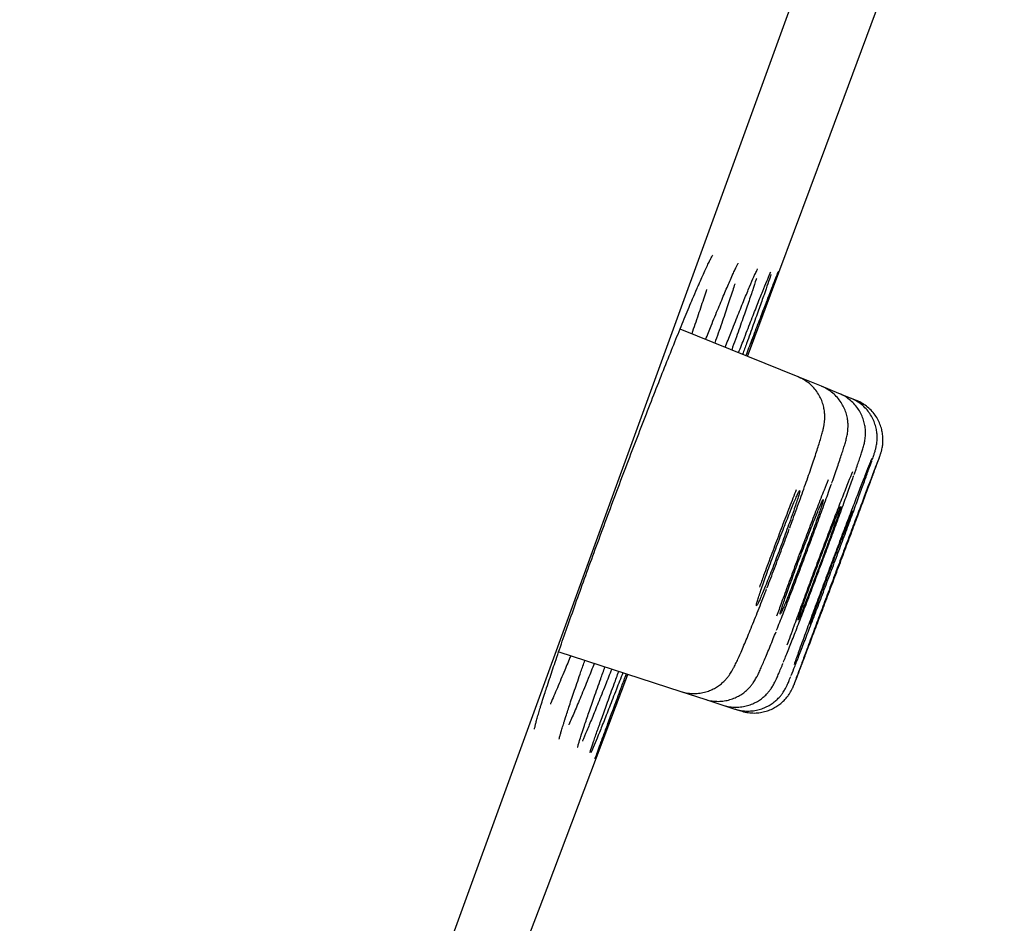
# Model space of a CAD drawing. Header units: millimetres. Extents: x 8 to 1128, y 12 to 2387.
# Tile 85 of 91: x 1047 to 1056, y 2254 to 2262. Entities that reach past the tile are written whole.
import ezdxf

# ---------------------------------------------------------------- set-up
doc = ezdxf.new("R2010")
doc.units = ezdxf.units.MM

msp = doc.modelspace()

# ---------------------------------------------------------------- linework, layer by layer
at = {"color": 7, "linetype": 'Continuous', "lineweight": 30}
for p, q in [((1074.8517, 2318.9764), (1039.538, 2221.9529)), ((1054.3788, 2259.0449), (1053.268, 2259.4937)), ((1054.5984, 2258.9562), (1054.3788, 2259.0449)), ((1054.7632, 2258.8896), (1054.5984, 2258.9562)), ((1054.873, 2258.8453), (1054.7632, 2258.8896)), ((1054.9279, 2258.8231), (1054.873, 2258.8453)), ((1052.1259, 2256.458), (1053.2754, 2256.0845)), ((1053.2754, 2256.0845), (1053.5009, 2256.0113)), ((1053.5009, 2256.0113), (1053.67, 2255.9563)), ((1053.67, 2255.9563), (1053.7827, 2255.9197)), ((1053.7827, 2255.9197), (1053.839, 2255.9014)), ((1052.1912, 2255.8428), (1052.1921, 2255.8456))]:
    msp.add_line(p, q, dxfattribs=at)
at = {"color": 7, "linetype": 'Continuous', "lineweight": 30, "flags": 128}
for points in [[(1053.9031, 2259.2371), (1054.6409, 2261.2117), (1055.7888, 2264.3049)], [(1050.858, 2251.1977), (1052.0162, 2254.235), (1052.7779, 2256.2462)]]:
    msp.add_lwpolyline(points, dxfattribs=at)
at = {"color": 7, "linetype": 'Continuous', "lineweight": 30}
msp.add_arc((1406.7262, 2142.8467), 395.3, 152.544642, 170.401412, dxfattribs=at)
for points, knots in [([(1053.4232, 2259.8638), (1053.4302, 2259.88), (1053.4485, 2259.9224), (1053.4748, 2259.9819), (1053.5023, 2260.0427), (1053.526, 2260.0935), (1053.5457, 2260.1342), (1053.5607, 2260.1633), (1053.5703, 2260.1808), (1053.5755, 2260.1892), (1053.5754, 2260.1891), (1053.5754, 2260.1891)], [0, 0, 0, 0, 0.085514, 0.224702, 0.362449, 0.498115, 0.630713, 0.758886, 0.864166, 0.954233, 1, 1, 1, 1]), ([(1053.7654, 2260.0107), (1053.772, 2260.0253), (1053.7852, 2260.0541), (1053.7997, 2260.0841), (1053.8095, 2260.1033), (1053.815, 2260.113), (1053.8153, 2260.1135), (1053.8154, 2260.1136)], [0, 0, 0, 0, 0.255507, 0.504541, 0.712871, 0.891413, 1, 1, 1, 1]), ([(1053.5087, 2259.3965), (1053.526, 2259.4396), (1053.5691, 2259.547), (1053.63, 2259.6953), (1053.6907, 2259.8407), (1053.7379, 2259.9508), (1053.7603, 2260.0003), (1053.7693, 2260.02)], [0, 0, 0, 0, 0.154886, 0.385439, 0.616727, 0.84728, 1, 1, 1, 1]), ([(1053.6924, 2259.3223), (1053.7104, 2259.368), (1053.7538, 2259.4781), (1053.8141, 2259.6287), (1053.8737, 2259.7757), (1053.9236, 2259.8958), (1053.9582, 2259.9771), (1053.9722, 2260.0079), (1053.9767, 2260.0177)], [0, 0, 0, 0, 0.137142, 0.33036, 0.524195, 0.717414, 0.910653, 1, 1, 1, 1]), ([(1053.8189, 2259.2711), (1053.8376, 2259.3194), (1053.8813, 2259.4322), (1053.9412, 2259.5857), (1053.9991, 2259.7327), (1054.0479, 2259.855), (1054.0861, 2259.9486), (1054.1106, 2260.0072), (1054.1184, 2260.024), (1054.1206, 2260.0289)], [0, 0, 0, 0, 0.121258, 0.283544, 0.446347, 0.608632, 0.770918, 0.933722, 1, 1, 1, 1]), ([(1054.1233, 2260.0082), (1054.1222, 2260.0044), (1054.1164, 2259.9857), (1054.0953, 2259.9233), (1054.06, 2259.8219), (1054.0142, 2259.6928), (1053.9587, 2259.5384), (1053.9058, 2259.3924), (1053.8687, 2259.2911), (1053.8559, 2259.2562)], [0, 0, 0, 0, 0.043856, 0.216595, 0.389885, 0.562623, 0.735344, 0.908616, 1, 1, 1, 1]), ([(1053.8884, 2259.2431), (1053.9074, 2259.2931), (1053.951, 2259.4079), (1054.0101, 2259.5631), (1054.0665, 2259.7107), (1054.1134, 2259.8329), (1054.1505, 2259.9288), (1054.1766, 2259.9954), (1054.191, 2260.0316), (1054.1927, 2260.0348), (1054.1932, 2260.0357)], [0, 0, 0, 0, 0.107985, 0.247656, 0.387772, 0.527442, 0.667106, 0.807215, 0.946878, 1, 1, 1, 1]), ([(1054.1927, 2260.0311), (1054.1921, 2260.0291), (1054.19, 2260.0223), (1054.1752, 2259.9806), (1054.1482, 2259.9062), (1054.1104, 2259.803), (1054.063, 2259.6748), (1054.0059, 2259.5205), (1053.9516, 2259.3746), (1053.9138, 2259.2732), (1053.9007, 2259.2381)], [0, 0, 0, 0, 0.056851, 0.201104, 0.34535, 0.490056, 0.634302, 0.778546, 0.923251, 1, 1, 1, 1]), ([(1053.9726, 2260.008), (1053.9754, 2260.0143), (1053.9827, 2260.0304), (1053.9904, 2260.0465), (1053.9963, 2260.0581), (1053.9969, 2260.0593), (1053.9972, 2260.0597)], [0, 0, 0, 0, 0.204722, 0.526539, 0.804023, 1, 1, 1, 1]), ([(1054.1164, 2260.0189), (1054.1178, 2260.0221), (1054.1207, 2260.0285), (1054.1226, 2260.032), (1054.122, 2260.031), (1054.122, 2260.031)], [0, 0, 0, 0, 0.490709, 0.990833, 1, 1, 1, 1]), ([(1053.7843, 2259.9207), (1053.7839, 2259.9194), (1053.7728, 2259.8837), (1053.7418, 2259.7898), (1053.6902, 2259.6368), (1053.6405, 2259.4924), (1053.6058, 2259.3939), (1053.5945, 2259.3618)], [0, 0, 0, 0, 0.0107, 0.294408, 0.578019, 0.862534, 1, 1, 1, 1]), ([(1053.9866, 2259.9693), (1053.9855, 2259.966), (1053.9768, 2259.9376), (1053.9503, 2259.8582), (1053.9072, 2259.7314), (1053.853, 2259.576), (1053.8019, 2259.4312), (1053.7659, 2259.3311), (1053.7538, 2259.2974)], [0, 0, 0, 0, 0.028673, 0.244474, 0.45959, 0.67466, 0.890415, 1, 1, 1, 1]), ([(1052.0376, 2256.1976), (1052.0554, 2256.2509), (1052.0924, 2256.3614), (1052.1589, 2256.5545), (1052.2335, 2256.7674), (1052.3151, 2256.9962), (1052.402, 2257.2367), (1052.4933, 2257.4863), (1052.5879, 2257.7419), (1052.6846, 2258.0001), (1052.7822, 2258.2578), (1052.8793, 2258.5116), (1052.9748, 2258.7583), (1053.0676, 2258.9951), (1053.1563, 2259.2184), (1053.2401, 2259.4262), (1053.3174, 2259.6148), (1053.3802, 2259.765), (1053.4135, 2259.842), (1053.4265, 2259.8722)], [0, 0, 0, 0, 0.05635, 0.116798, 0.177054, 0.237311, 0.29776, 0.358017, 0.418263, 0.478701, 0.538947, 0.599199, 0.659644, 0.719896, 0.780174, 0.840644, 0.900922, 0.961235, 1, 1, 1, 1]), ([(1053.5178, 2259.8679), (1053.5178, 2259.8677), (1053.5042, 2259.8242), (1053.4675, 2259.7137), (1053.421, 2259.5745), (1053.3879, 2259.4786), (1053.3778, 2259.4493)], [0, 0, 0, 0, 0.0016472, 0.4102913, 0.8202396, 1, 1, 1, 1]), ([(1054.3004, 2257.6251), (1054.3108, 2257.6532), (1054.3333, 2257.7142), (1054.3666, 2257.8058), (1054.4005, 2257.8998), (1054.4329, 2257.9906), (1054.4636, 2258.0777), (1054.4923, 2258.16), (1054.5185, 2258.2369), (1054.5423, 2258.3076), (1054.5632, 2258.3717), (1054.5813, 2258.4292), (1054.597, 2258.4814), (1054.6086, 2258.5233), (1054.6171, 2258.5584), (1054.6227, 2258.5864), (1054.6269, 2258.6142), (1054.6296, 2258.6423), (1054.6306, 2258.6759), (1054.6283, 2258.7155), (1054.6209, 2258.7606), (1054.6067, 2258.8095), (1054.5849, 2258.8593), (1054.5551, 2258.9076), (1054.518, 2258.9522), (1054.474, 2258.9914), (1054.4273, 2259.0231), (1054.3936, 2259.0372), (1054.3782, 2259.0437)], [0, 0, 0, 0, 0.043855, 0.095059, 0.146762, 0.198912, 0.251452, 0.304305, 0.357411, 0.410758, 0.464453, 0.518549, 0.573959, 0.633803, 0.67382, 0.707112, 0.728421, 0.748455, 0.768185, 0.788941, 0.812109, 0.837355, 0.863873, 0.891243, 0.919175, 0.947451, 0.975929, 1, 1, 1, 1]), ([(1054.6962, 2258.0456), (1054.699, 2258.0534), (1054.7115, 2258.0886), (1054.7314, 2258.1457), (1054.7556, 2258.2158), (1054.7768, 2258.2787), (1054.7952, 2258.3347), (1054.811, 2258.3844), (1054.8243, 2258.4291), (1054.8335, 2258.463), (1054.8403, 2258.4933), (1054.8445, 2258.5171), (1054.8477, 2258.543), (1054.8496, 2258.5747), (1054.8488, 2258.6128), (1054.8433, 2258.6572), (1054.8312, 2258.7059), (1054.8116, 2258.7561), (1054.7842, 2258.8051), (1054.7491, 2258.8509), (1054.7072, 2258.8921), (1054.6589, 2258.9262), (1054.622, 2258.9475), (1054.6006, 2258.9545), (1054.5981, 2258.9553)], [0, 0, 0, 0, 0.020685, 0.094051, 0.167642, 0.24153, 0.315674, 0.391018, 0.470853, 0.553731, 0.592504, 0.619607, 0.645159, 0.670456, 0.697826, 0.72917, 0.763646, 0.799991, 0.837692, 0.876309, 0.915493, 0.955012, 0.994715, 1, 1, 1, 1]), ([(1054.9063, 2258.1248), (1054.9104, 2258.1364), (1054.9225, 2258.1708), (1054.9397, 2258.2202), (1054.9578, 2258.2735), (1054.9731, 2258.3196), (1054.9864, 2258.3614), (1054.9951, 2258.3909), (1055.0019, 2258.4179), (1055.0061, 2258.4374), (1055.0098, 2258.4598), (1055.0129, 2258.4882), (1055.0141, 2258.5235), (1055.0115, 2258.5659), (1055.003, 2258.6135), (1054.9873, 2258.6635), (1054.964, 2258.7134), (1054.9329, 2258.7612), (1054.8944, 2258.805), (1054.8492, 2258.8428), (1054.805, 2258.8715), (1054.7745, 2258.8834), (1054.7625, 2258.8881)], [0, 0, 0, 0, 0.042499, 0.126732, 0.210903, 0.296397, 0.386066, 0.487349, 0.52583, 0.55388, 0.58029, 0.606373, 0.635159, 0.66929, 0.707511, 0.748108, 0.790656, 0.834576, 0.879356, 0.924651, 0.970243, 1, 1, 1, 1]), ([(1055.077, 2258.2671), (1055.0796, 2258.2746), (1055.0871, 2258.2963), (1055.0954, 2258.3211), (1055.1022, 2258.3426), (1055.1071, 2258.3596), (1055.111, 2258.3744), (1055.1151, 2258.3925), (1055.1192, 2258.4155), (1055.1226, 2258.4457), (1055.1237, 2258.4835), (1055.1204, 2258.5279), (1055.1109, 2258.5762), (1055.0943, 2258.6261), (1055.0699, 2258.6758), (1055.0378, 2258.7231), (1054.9984, 2258.7662), (1054.9524, 2258.8031), (1054.91, 2258.8297), (1054.8819, 2258.8401), (1054.8723, 2258.8437)], [0, 0, 0, 0, 0.063965, 0.186603, 0.280643, 0.32772, 0.36682, 0.39778, 0.428108, 0.461624, 0.503536, 0.552274, 0.604515, 0.66054, 0.71946, 0.780228, 0.842116, 0.904672, 0.967609, 1, 1, 1, 1]), ([(1055.1505, 2258.3048), (1055.1518, 2258.3086), (1055.154, 2258.3148), (1055.157, 2258.3236), (1055.16, 2258.3329), (1055.1642, 2258.3476), (1055.1687, 2258.3655), (1055.1735, 2258.3901), (1055.1775, 2258.4234), (1055.1786, 2258.466), (1055.1741, 2258.5135), (1055.1631, 2258.5635), (1055.1453, 2258.6131), (1055.1195, 2258.6625), (1055.0859, 2258.7092), (1055.0453, 2258.7514), (1054.9982, 2258.787), (1054.9584, 2258.8109), (1054.9335, 2258.8195), (1054.9273, 2258.8217)], [0, 0, 0, 0, 0.077757, 0.129545, 0.1798471, 0.2081923, 0.2347751, 0.2686545, 0.3146207, 0.3726617, 0.4421765, 0.5081186, 0.5802365, 0.6559511, 0.7338563, 0.8130708, 0.8930599, 0.9734858, 1, 1, 1, 1]), ([(1054.3139, 2256.2354), (1054.3147, 2256.2374), (1054.323, 2256.2575), (1054.3489, 2256.3227), (1054.3914, 2256.4313), (1054.4433, 2256.5654), (1054.502, 2256.7185), (1054.566, 2256.8865), (1054.6335, 2257.0649), (1054.7026, 2257.2484), (1054.7713, 2257.4317), (1054.8378, 2257.61), (1054.8999, 2257.7777), (1054.9561, 2257.9305), (1055.0048, 2258.0643), (1055.0436, 2258.1722), (1055.0664, 2258.2365), (1055.073, 2258.2559), (1055.0735, 2258.2573)], [0, 0, 0, 0, 0.007758, 0.078233, 0.148714, 0.219196, 0.28968, 0.360165, 0.430648, 0.501132, 0.571609, 0.642087, 0.712557, 0.783027, 0.853492, 0.923956, 0.994419, 1, 1, 1, 1]), ([(1054.3448, 2256.1599), (1054.3458, 2256.1623), (1054.3498, 2256.1722), (1054.3686, 2256.2209), (1054.4003, 2256.3035), (1054.4428, 2256.4151), (1054.4935, 2256.5486), (1054.5515, 2256.7019), (1054.6148, 2256.8697), (1054.6819, 2257.0479), (1054.7508, 2257.2311), (1054.8195, 2257.4141), (1054.8861, 2257.5919), (1054.9486, 2257.7591), (1055.0055, 2257.9115), (1055.0547, 2258.0439), (1055.0956, 2258.1542), (1055.1255, 2258.2354), (1055.1428, 2258.2831), (1055.146, 2258.2923), (1055.1468, 2258.2946)], [0, 0, 0, 0, 0.0197977, 0.0797778, 0.139758, 0.1997412, 0.2597244, 0.3197111, 0.3796977, 0.4396866, 0.4996756, 0.5596647, 0.6196538, 0.6796408, 0.7396278, 0.7996115, 0.8595952, 0.9195757, 0.9795561, 1, 1, 1, 1]), ([(1055.0719, 2258.2763), (1055.0653, 2258.2602), (1055.0504, 2258.2237), (1055.0145, 2258.1329), (1054.9683, 2258.0141), (1054.9136, 2257.8722), (1054.8527, 2257.7131), (1054.7871, 2257.5405), (1054.7188, 2257.3597), (1054.6496, 2257.1756), (1054.5815, 2256.9935), (1054.5165, 2256.8187), (1054.464, 2256.6764), (1054.4228, 2256.5643), (1054.4024, 2256.5085), (1054.3922, 2256.4805)], [0, 0, 0, 0, 0.06625, 0.149259, 0.232267, 0.315281, 0.398294, 0.481308, 0.564322, 0.64733, 0.730338, 0.813338, 0.896338, 0.948169, 1, 1, 1, 1]), ([(1055.1483, 2258.3018), (1055.1444, 2258.292), (1055.1363, 2258.2718), (1055.1103, 2258.2044), (1055.0742, 2258.1099), (1055.0286, 2257.9901), (1054.9749, 2257.8484), (1054.9148, 2257.6893), (1054.8498, 2257.5168), (1054.7818, 2257.3363), (1054.7127, 2257.1525), (1054.6446, 2256.9709), (1054.5793, 2256.7965), (1054.5263, 2256.6547), (1054.4847, 2256.5429), (1054.464, 2256.4873), (1054.4536, 2256.4595)], [0, 0, 0, 0, 0.071362, 0.147165, 0.222973, 0.29878, 0.374592, 0.450403, 0.526218, 0.602033, 0.67785, 0.753666, 0.82948, 0.905295, 0.952647, 1, 1, 1, 1]), ([(1054.8894, 2258.1513), (1054.877, 2258.1204), (1054.8493, 2258.0512), (1054.7966, 2257.9164), (1054.735, 2257.7575), (1054.6687, 2257.5842), (1054.5999, 2257.4029), (1054.5304, 2257.2181), (1054.4623, 2257.0353), (1054.3975, 2256.8598), (1054.3453, 2256.7169), (1054.3045, 2256.6042), (1054.2845, 2256.5481), (1054.2745, 2256.52)], [0, 0, 0, 0, 0.08029, 0.179758, 0.279225, 0.378683, 0.478141, 0.577582, 0.677022, 0.776443, 0.875864, 0.937932, 1, 1, 1, 1]), ([(1054.6618, 2258.0761), (1054.6492, 2258.0444), (1054.618, 2257.9666), (1054.5611, 2257.821), (1054.4942, 2257.6476), (1054.4247, 2257.4652), (1054.3549, 2257.2794), (1054.2868, 2257.096), (1054.2261, 2256.9306), (1054.1915, 2256.8344), (1054.1762, 2256.792)], [0, 0, 0, 0, 0.091777, 0.225611, 0.359413, 0.493216, 0.626973, 0.760731, 0.89445, 1, 1, 1, 1]), ([(1054.2408, 2256.3596), (1054.241, 2256.3602), (1054.2527, 2256.3886), (1054.2851, 2256.4698), (1054.3369, 2256.601), (1054.3969, 2256.7553), (1054.4616, 2256.9235), (1054.5297, 2257.1025), (1054.5992, 2257.2866), (1054.668, 2257.4707), (1054.7343, 2257.6495), (1054.7962, 2257.8185), (1054.8512, 2257.9703), (1054.8871, 2258.0705), (1054.9015, 2258.1117), (1054.9032, 2258.1166)], [0, 0, 0, 0, 0.001782, 0.091458, 0.181133, 0.270808, 0.360483, 0.450146, 0.53981, 0.629456, 0.719102, 0.808733, 0.898363, 0.987986, 1, 1, 1, 1]), ([(1054.3315, 2257.7683), (1054.3393, 2257.791), (1054.3552, 2257.8371), (1054.3732, 2257.8919), (1054.3864, 2257.9348), (1054.3939, 2257.963), (1054.3957, 2257.9763), (1054.3917, 2257.9742), (1054.3819, 2257.9566), (1054.3667, 2257.9244), (1054.3465, 2257.8778), (1054.3219, 2257.8191), (1054.2934, 2257.7488), (1054.2623, 2257.6701), (1054.2288, 2257.5841), (1054.1946, 2257.4945), (1054.1599, 2257.4024), (1054.1264, 2257.3119), (1054.0944, 2257.2241), (1054.0655, 2257.1431), (1054.0398, 2257.0695), (1054.0187, 2257.0068), (1054.0022, 2256.9558), (1053.9912, 2256.9186), (1053.9858, 2256.8957), (1053.9862, 2256.8883), (1053.9924, 2256.8962), (1054.0042, 2256.9193), (1054.0214, 2256.9573), (1054.0433, 2257.0083), (1054.0695, 2257.072), (1054.0989, 2257.1452), (1054.1313, 2257.2274), (1054.1649, 2257.3146), (1054.1997, 2257.4059), (1054.2338, 2257.4972), (1054.267, 2257.5873), (1054.3007, 2257.6804), (1054.3205, 2257.7371), (1054.3315, 2257.7683)], [0, 0, 0, 0, 0.026457, 0.053681, 0.080138, 0.107361, 0.133828, 0.161062, 0.187541, 0.214788, 0.241272, 0.268525, 0.295006, 0.322256, 0.348726, 0.375964, 0.40242, 0.429644, 0.45609, 0.483302, 0.509746, 0.536956, 0.563406, 0.590622, 0.617084, 0.644314, 0.670789, 0.698033, 0.724516, 0.751768, 0.778251, 0.805503, 0.831977, 0.859219, 0.885679, 0.912908, 0.939356, 0.966572, 1, 1, 1, 1]), ([(1054.3622, 2257.9824), (1054.3518, 2257.9561), (1054.3204, 2257.877), (1054.2631, 2257.7292), (1054.1931, 2257.5461), (1054.1229, 2257.3592), (1054.0627, 2257.1969), (1054.0284, 2257.1025), (1054.0154, 2257.0665)], [0, 0, 0, 0, 0.096987, 0.292755, 0.488522, 0.684186, 0.879851, 1, 1, 1, 1]), ([(1054.1765, 2256.6612), (1054.1963, 2256.7113), (1054.2359, 2256.8113), (1054.302, 2256.9818), (1054.3707, 2257.1613), (1054.4406, 2257.3465), (1054.5096, 2257.5314), (1054.5761, 2257.7119), (1054.6368, 2257.8793), (1054.6762, 2257.9888), (1054.6922, 2258.0347), (1054.6927, 2258.036)], [0, 0, 0, 0, 0.1245969, 0.2491935, 0.3737557, 0.4983176, 0.6228378, 0.7473579, 0.8718473, 0.9963368, 1, 1, 1, 1]), ([(1054.5503, 2257.6865), (1054.5582, 2257.709), (1054.5742, 2257.7545), (1054.5925, 2257.8087), (1054.6062, 2257.851), (1054.6142, 2257.8786), (1054.6165, 2257.8916), (1054.6131, 2257.8891), (1054.604, 2257.8713), (1054.5895, 2257.839), (1054.5699, 2257.7925), (1054.546, 2257.7339), (1054.5181, 2257.6639), (1054.4875, 2257.5857), (1054.4544, 2257.5002), (1054.4206, 2257.4112), (1054.3861, 2257.3197), (1054.3528, 2257.2299), (1054.3209, 2257.1429), (1054.2919, 2257.0625), (1054.266, 2256.9896), (1054.2446, 2256.9277), (1054.2277, 2256.8772), (1054.2163, 2256.8406), (1054.2103, 2256.8183), (1054.2101, 2256.8112), (1054.2157, 2256.8194), (1054.2269, 2256.8427), (1054.2434, 2256.8807), (1054.2646, 2256.9316), (1054.2902, 2256.995), (1054.3191, 2257.0679), (1054.3509, 2257.1496), (1054.3842, 2257.2363), (1054.4186, 2257.327), (1054.4525, 2257.4177), (1054.4856, 2257.5071), (1054.5193, 2257.5994), (1054.5393, 2257.6556), (1054.5503, 2257.6865)], [0, 0, 0, 0, 0.0264574, 0.0536822, 0.0801396, 0.1073639, 0.1338275, 0.1610581, 0.1875302, 0.2147696, 0.2412465, 0.2684912, 0.2949672, 0.3222113, 0.348681, 0.3759189, 0.4023799, 0.4296086, 0.456062, 0.4832828, 0.5097332, 0.5369506, 0.563404, 0.5906241, 0.6170849, 0.6443127, 0.6707823, 0.6980192, 0.7244951, 0.7517388, 0.7782157, 0.8054606, 0.8319328, 0.8591731, 0.8856368, 0.9128685, 0.9393239, 0.9665468, 1, 1, 1, 1]), ([(1054.7136, 2257.6254), (1054.7216, 2257.6477), (1054.7378, 2257.6928), (1054.7565, 2257.7464), (1054.7706, 2257.7883), (1054.7792, 2257.8155), (1054.7821, 2257.828), (1054.7793, 2257.8253), (1054.7708, 2257.8073), (1054.757, 2257.7749), (1054.738, 2257.7283), (1054.7147, 2257.6699), (1054.6873, 2257.6001), (1054.6571, 2257.5222), (1054.6245, 2257.437), (1054.5909, 2257.3484), (1054.5567, 2257.2574), (1054.5235, 2257.1682), (1054.4915, 2257.0817), (1054.4624, 2257.0019), (1054.4363, 2256.9296), (1054.4145, 2256.8681), (1054.3973, 2256.8182), (1054.3853, 2256.7821), (1054.3788, 2256.7601), (1054.378, 2256.7534), (1054.383, 2256.7619), (1054.3935, 2256.7853), (1054.4094, 2256.8234), (1054.43, 2256.8743), (1054.455, 2256.9375), (1054.4834, 2257.0102), (1054.5148, 2257.0916), (1054.5477, 2257.1779), (1054.5818, 2257.2682), (1054.6156, 2257.3583), (1054.6486, 2257.4472), (1054.6824, 2257.5389), (1054.7025, 2257.5947), (1054.7136, 2257.6254)], [0, 0, 0, 0, 0.026458, 0.053684, 0.080143, 0.107368, 0.13383, 0.161059, 0.187525, 0.21476, 0.24123, 0.268469, 0.29494, 0.32218, 0.348649, 0.375886, 0.40235, 0.429582, 0.456041, 0.483268, 0.509724, 0.536948, 0.563404, 0.590628, 0.617088, 0.644315, 0.67078, 0.698013, 0.724483, 0.75172, 0.778192, 0.805431, 0.831901, 0.859139, 0.885605, 0.912839, 0.9393, 0.966528, 1, 1, 1, 1]), ([(1054.8908, 2257.7822), (1054.8906, 2257.7822), (1054.8899, 2257.7821), (1054.8823, 2257.7643), (1054.8693, 2257.7323), (1054.8509, 2257.6857), (1054.8282, 2257.6274), (1054.8013, 2257.5578), (1054.7716, 2257.4801), (1054.7393, 2257.3951), (1054.706, 2257.3069), (1054.6719, 2257.2162), (1054.6387, 2257.1273), (1054.6066, 2257.0412), (1054.5773, 2256.9617), (1054.5509, 2256.8897), (1054.5287, 2256.8287), (1054.5109, 2256.779), (1054.4985, 2256.7434), (1054.4912, 2256.7213), (1054.4911, 2256.7191), (1054.491, 2256.718)], [0, 0, 0, 0, 0.0386974, 0.091616, 0.1460689, 0.1989928, 0.2534513, 0.3063786, 0.3608407, 0.4137679, 0.4682302, 0.5211539, 0.5756127, 0.628531, 0.6829843, 0.7358977, 0.7903457, 0.8432568, 0.8977023, 0.9506148, 1, 1, 1, 1]), ([(1054.9461, 2257.761), (1054.946, 2257.7609), (1054.9457, 2257.7607), (1054.9386, 2257.7427), (1054.9262, 2257.7105), (1054.9083, 2257.6637), (1054.8861, 2257.6053), (1054.8597, 2257.5356), (1054.8303, 2257.458), (1054.7983, 2257.3731), (1054.7651, 2257.2849), (1054.7311, 2257.1944), (1054.6979, 2257.1058), (1054.6657, 2257.0198), (1054.6361, 2256.9406), (1054.6094, 2256.869), (1054.5868, 2256.8082), (1054.5686, 2256.7588), (1054.5556, 2256.7236), (1054.5478, 2256.7018), (1054.5473, 2256.6998), (1054.547, 2256.6988)], [0, 0, 0, 0, 0.0388457, 0.0917652, 0.1462193, 0.1991411, 0.2535975, 0.3065224, 0.360982, 0.4139093, 0.4683715, 0.5212995, 0.5757625, 0.6286892, 0.683151, 0.736075, 0.7905339, 0.843455, 0.8979108, 0.9508299, 1, 1, 1, 1]), ([(1054.0871, 2257.0614), (1054.0873, 2257.0619), (1054.1096, 2257.1189), (1054.157, 2257.243), (1054.2273, 2257.4285), (1054.2732, 2257.5522), (1054.2961, 2257.614)], [0, 0, 0, 0, 0.002502, 0.335058, 0.667613, 1, 1, 1, 1]), ([(1053.276, 2256.0861), (1053.283, 2256.0835), (1053.309, 2256.0738), (1053.3561, 2256.0666), (1053.4145, 2256.0642), (1053.4703, 2256.0704), (1053.5222, 2256.0834), (1053.5698, 2256.1021), (1053.6121, 2256.1251), (1053.6486, 2256.1508), (1053.679, 2256.1773), (1053.7033, 2256.2028), (1053.7225, 2256.2263), (1053.7379, 2256.2478), (1053.7511, 2256.2684), (1053.7637, 2256.29), (1053.7788, 2256.3182), (1053.7964, 2256.354), (1053.8179, 2256.4007), (1053.8421, 2256.4553), (1053.8686, 2256.517), (1053.8977, 2256.5863), (1053.9284, 2256.6609), (1053.9607, 2256.7403), (1053.9943, 2256.8242), (1054.0292, 2256.9125), (1054.0588, 2256.9881), (1054.0771, 2257.0354), (1054.083, 2257.0506)], [0, 0, 0, 0, 0.0117258, 0.043912, 0.0746819, 0.104185, 0.1324877, 0.1595921, 0.1854232, 0.2097899, 0.2323893, 0.253143, 0.2728075, 0.2930089, 0.3152455, 0.3422644, 0.3788184, 0.4390267, 0.5018157, 0.5613552, 0.6242422, 0.6849462, 0.744309, 0.8025574, 0.8597266, 0.9161583, 0.9730016, 1, 1, 1, 1]), ([(1053.5012, 2256.0122), (1053.519, 2256.007), (1053.5558, 2255.9962), (1053.6132, 2255.991), (1053.6702, 2255.9934), (1053.724, 2256.0034), (1053.7737, 2256.0196), (1053.8185, 2256.0408), (1053.858, 2256.0657), (1053.8915, 2256.0925), (1053.9187, 2256.1191), (1053.94, 2256.1439), (1053.9565, 2256.1661), (1053.9695, 2256.1858), (1053.9806, 2256.2043), (1053.9913, 2256.2239), (1054.0046, 2256.2504), (1054.0205, 2256.2844), (1054.0406, 2256.3297), (1054.063, 2256.3821), (1054.088, 2256.4417), (1054.1157, 2256.5093), (1054.1433, 2256.5775), (1054.1627, 2256.626), (1054.1713, 2256.6475)], [0, 0, 0, 0, 0.036876, 0.076472, 0.114381, 0.15073, 0.185553, 0.218809, 0.250346, 0.279829, 0.306746, 0.330993, 0.353759, 0.377322, 0.403629, 0.436337, 0.4819, 0.561509, 0.63876, 0.71252, 0.790391, 0.866112, 0.940442, 1, 1, 1, 1]), ([(1054.3922, 2256.4805), (1054.3767, 2256.4377), (1054.3572, 2256.3842), (1054.3438, 2256.3463), (1054.3411, 2256.3388)], [0, 0, 0, 0, 0.8021514, 1, 1, 1, 1]), ([(1052.2388, 2256.4214), (1052.22, 2256.3754), (1052.175, 2256.2655), (1052.113, 2256.1182), (1052.0678, 2256.0123), (1052.0489, 2255.9702), (1052.0475, 2255.967)], [0, 0, 0, 0, 0.257132, 0.614767, 0.971266, 1, 1, 1, 1]), ([(1052.2755, 2256.0969), (1052.2947, 2256.153), (1052.3244, 2256.2396), (1052.3604, 2256.3417), (1052.373, 2256.3777)], [0, 0, 0, 0, 0.647349, 1, 1, 1, 1]), ([(1054.4536, 2256.4595), (1054.4384, 2256.4184), (1054.4079, 2256.3363), (1054.374, 2256.2444), (1054.3501, 2256.179), (1054.3435, 2256.1603), (1054.3404, 2256.1514)], [0, 0, 0, 0, 0.256939, 0.513878, 0.770818, 1, 1, 1, 1]), ([(1052.4612, 2256.3491), (1052.4417, 2256.3004), (1052.3964, 2256.1878), (1052.3337, 2256.0348), (1052.2739, 2255.8922), (1052.2367, 2255.8051), (1052.2222, 2255.7729), (1052.2215, 2255.7713)], [0, 0, 0, 0, 0.199815, 0.462507, 0.724363, 0.986299, 1, 1, 1, 1]), ([(1052.6248, 2256.2959), (1052.6047, 2256.245), (1052.5592, 2256.1298), (1052.4973, 2255.9753), (1052.4381, 2255.8293), (1052.3895, 2255.7126), (1052.3598, 2255.6426), (1052.3495, 2255.6199), (1052.349, 2255.6188)], [0, 0, 0, 0, 0.164203, 0.370949, 0.577039, 0.783157, 0.989932, 1, 1, 1, 1]), ([(1052.4599, 2256.0305), (1052.4796, 2256.0864), (1052.5107, 2256.1746), (1052.548, 2256.2785), (1052.5616, 2256.3165)], [0, 0, 0, 0, 0.6350982, 1, 1, 1, 1]), ([(1053.6704, 2255.9575), (1053.6869, 2255.9525), (1053.7226, 2255.9417), (1053.7788, 2255.9362), (1053.8359, 2255.9381), (1053.8899, 2255.9477), (1053.9398, 2255.9636), (1053.985, 2255.9846), (1054.0249, 2256.0095), (1054.0591, 2256.0366), (1054.0871, 2256.064), (1054.109, 2256.0896), (1054.1255, 2256.1121), (1054.1379, 2256.1314), (1054.1477, 2256.1482), (1054.1564, 2256.1643), (1054.1654, 2256.1825), (1054.177, 2256.2074), (1054.1917, 2256.2409), (1054.2112, 2256.2872), (1054.2259, 2256.3226), (1054.2353, 2256.3458), (1054.2361, 2256.3478)], [0, 0, 0, 0, 0.04627, 0.099465, 0.15037, 0.199157, 0.245879, 0.290489, 0.332825, 0.372516, 0.408831, 0.440914, 0.469277, 0.496508, 0.525809, 0.560443, 0.606405, 0.676358, 0.784267, 0.88391, 0.989567, 1, 1, 1, 1]), ([(1051.9928, 2256.0594), (1051.9992, 2256.0794), (1052.0138, 2256.1247), (1052.0309, 2256.1763), (1052.0404, 2256.2052)], [0, 0, 0, 0, 0.441038, 1, 1, 1, 1]), ([(1052.7295, 2256.2619), (1052.7089, 2256.2087), (1052.6634, 2256.0911), (1052.602, 2255.9339), (1052.5446, 2255.7883), (1052.4965, 2255.6679), (1052.4592, 2255.5767), (1052.4373, 2255.5241), (1052.4312, 2255.5109), (1052.4307, 2255.5098)], [0, 0, 0, 0, 0.139867, 0.30895, 0.477496, 0.646045, 0.815133, 0.983682, 1, 1, 1, 1]), ([(1052.7755, 2256.247), (1052.7548, 2256.1922), (1052.7095, 2256.073), (1052.649, 2255.9143), (1052.5931, 2255.768), (1052.547, 2255.6481), (1052.5105, 2255.5535), (1052.4851, 2255.4889), (1052.4721, 2255.4561), (1052.4706, 2255.4534), (1052.4704, 2255.453)], [0, 0, 0, 0, 0.121133, 0.263864, 0.406141, 0.548413, 0.691138, 0.83341, 0.975672, 1, 1, 1, 1]), ([(1052.5858, 2255.9838), (1052.6061, 2256.0398), (1052.6384, 2256.1292), (1052.677, 2256.2347), (1052.6915, 2256.2743)], [0, 0, 0, 0, 0.625423, 1, 1, 1, 1]), ([(1052.6544, 2255.9595), (1052.6751, 2256.0154), (1052.7084, 2256.1051), (1052.7479, 2256.2111), (1052.7628, 2256.2511)], [0, 0, 0, 0, 0.6224636, 1, 1, 1, 1]), ([(1053.7832, 2255.9212), (1053.7884, 2255.9192), (1053.8127, 2255.9098), (1053.858, 2255.9025), (1053.9164, 2255.8993), (1053.9724, 2255.9049), (1054.0246, 2255.9173), (1054.0726, 2255.9356), (1054.1156, 2255.9585), (1054.1533, 2255.9848), (1054.1854, 2256.0128), (1054.2114, 2256.0407), (1054.2313, 2256.0662), (1054.2458, 2256.0879), (1054.2563, 2256.1056), (1054.2641, 2256.1201), (1054.2706, 2256.1331), (1054.2769, 2256.1467), (1054.2861, 2256.1673), (1054.2963, 2256.1916), (1054.3065, 2256.2168), (1054.3101, 2256.2257)], [0, 0, 0, 0, 0.017915, 0.083269, 0.145675, 0.205437, 0.262691, 0.317449, 0.369614, 0.418959, 0.465033, 0.506911, 0.543099, 0.573421, 0.600923, 0.63006, 0.664124, 0.70961, 0.778748, 0.921268, 1, 1, 1, 1]), ([(1053.8396, 2255.9031), (1053.8482, 2255.9), (1053.8758, 2255.89), (1053.9244, 2255.8831), (1053.9824, 2255.8814), (1054.0378, 2255.8882), (1054.0893, 2255.9017), (1054.1365, 2255.9209), (1054.1787, 2255.9445), (1054.2157, 2255.9713), (1054.2472, 2256), (1054.2731, 2256.029), (1054.2933, 2256.0562), (1054.3079, 2256.0795), (1054.3178, 2256.0976), (1054.3242, 2256.1106), (1054.3286, 2256.1202), (1054.3321, 2256.1281), (1054.3356, 2256.1365), (1054.3381, 2256.1426), (1054.3404, 2256.1484), (1054.3409, 2256.1498)], [0, 0, 0, 0, 0.036972, 0.118964, 0.197305, 0.272336, 0.344195, 0.412877, 0.478248, 0.540041, 0.597822, 0.650881, 0.697851, 0.736056, 0.764698, 0.789032, 0.814046, 0.846802, 0.894076, 0.974014, 1, 1, 1, 1]), ([(1051.9535, 2255.9344), (1051.957, 2255.946), (1051.9673, 2255.9792), (1051.9802, 2256.0205), (1051.9908, 2256.0532), (1051.9928, 2256.0594)], [0, 0, 0, 0, 0.303344, 0.867698, 1, 1, 1, 1]), ([(1052.189, 2255.8367), (1052.201, 2255.8739), (1052.2258, 2255.9502), (1052.2587, 2256.0472), (1052.2755, 2256.0969)], [0, 0, 0, 0, 0.488094, 1, 1, 1, 1]), ([(1052.3183, 2255.6106), (1052.3232, 2255.6264), (1052.3355, 2255.6665), (1052.3665, 2255.76), (1052.4083, 2255.8829), (1052.4427, 2255.9813), (1052.4599, 2256.0305)], [0, 0, 0, 0, 0.183639, 0.467632, 0.733816, 1, 1, 1, 1]), ([(1051.8987, 2255.7317), (1051.8988, 2255.7322), (1051.8989, 2255.7334), (1051.9009, 2255.7444), (1051.9053, 2255.7637), (1051.9127, 2255.7934), (1051.9236, 2255.8335), (1051.9372, 2255.8806), (1051.9483, 2255.9174), (1051.9535, 2255.9344)], [0, 0, 0, 0, 0.089275, 0.206926, 0.34589, 0.502565, 0.671569, 0.847995, 1, 1, 1, 1]), ([(1052.4204, 2255.5104), (1052.4229, 2255.5187), (1052.4301, 2255.5421), (1052.4536, 2255.6115), (1052.489, 2255.7132), (1052.5329, 2255.8368), (1052.5682, 2255.9348), (1052.5858, 2255.9838)], [0, 0, 0, 0, 0.124322, 0.350881, 0.576721, 0.78836, 1, 1, 1, 1]), ([(1052.469, 2255.4526), (1052.47, 2255.4559), (1052.4725, 2255.4641), (1052.4892, 2255.5109), (1052.5169, 2255.5871), (1052.5545, 2255.6897), (1052.5999, 2255.8127), (1052.6362, 2255.9106), (1052.6544, 2255.9595)], [0, 0, 0, 0, 0.117572, 0.298496, 0.479998, 0.660922, 0.830461, 1, 1, 1, 1]), ([(1052.1797, 2255.8063), (1052.1824, 2255.815), (1052.186, 2255.8266), (1052.1902, 2255.8396), (1052.1912, 2255.8428)], [0, 0, 0, 0, 0.7483441, 1, 1, 1, 1]), ([(1052.1308, 2255.6356), (1052.1309, 2255.6358), (1052.131, 2255.6363), (1052.1329, 2255.6456), (1052.1372, 2255.6631), (1052.1447, 2255.6908), (1052.1558, 2255.7292), (1052.1675, 2255.7679), (1052.1767, 2255.7967), (1052.1797, 2255.8063)], [0, 0, 0, 0, 0.078477, 0.203012, 0.352832, 0.523795, 0.709232, 0.903081, 1, 1, 1, 1]), ([(1052.3045, 2255.56), (1052.3045, 2255.5599), (1052.3043, 2255.5589), (1052.3052, 2255.5632), (1052.3078, 2255.5734), (1052.3131, 2255.5922), (1052.3188, 2255.6111), (1052.3217, 2255.6205)], [0, 0, 0, 0, 0.005707, 0.192934, 0.430207, 0.715494, 1, 1, 1, 1])]:
    msp.add_open_spline(points, degree=3, knots=knots, dxfattribs=at)

doc.saveas('drawing.dxf')
